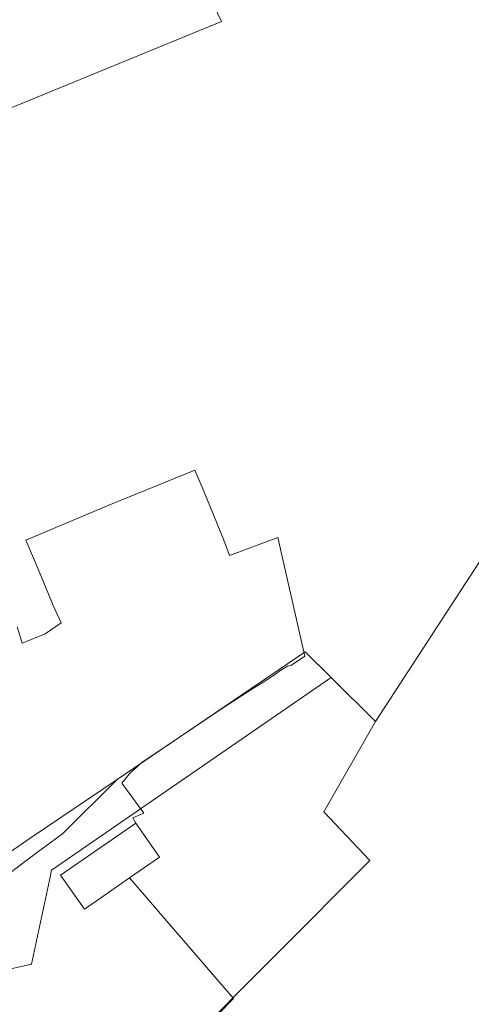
# Model space of a CAD drawing. Header units: metres. Extents: x 163543 to 168130, y 402678 to 405437.
# Tile 159 of 256: x 165099 to 165198, y 403458 to 403675. Entities that reach past the tile are written whole.
import ezdxf

# ---------------------------------------------------------------- set-up
doc = ezdxf.new("R2010")
doc.units = ezdxf.units.M
doc.layers.add('X-CA190022.004-UO-ARC_Arcering$0$N-GV-GR-GRAS-A-200 GRASMENGSEL M1', color=62, linetype='Continuous', lineweight=18, transparency=0.5)
for name, color, linetype, lineweight in [('X-CA190022.004-UO-BGT_Ondergrond$0$GE_260_OSHOVERIGESCHEIDING_Lijn_GEM', 253, 'Continuous', 9), ('X-CA190022.004-UO-BGT_Ondergrond$0$GE_261_OSHHek_Lijn_GEM', 253, 'X-CA190022.004-UO-BGT_Ondergrond$0$Hekwerk', 9), ('X-CA190022.004-UO-BGT_Ondergrond$0$GE_401_OTDErf_Vlak_GEM', 253, 'Continuous', 9), ('X-CA190022.004-UO-BGT_Ondergrond$0$GE_471_BTDBouwland_Vlak_GEM', 253, 'Continuous', 9), ('X-CA190022.004-UO-KAD_Percelen$0$B-WE-KG-GRENS_PERCEEL-GV', 150, 'Continuous', 9)]:
    doc.layers.add(name, color=color, linetype=linetype, lineweight=lineweight)
doc.linetypes.add('X-CA190022.004-UO-BGT_Ondergrond$0$Hekwerk', pattern='A,5,-1.5,[2,dgnlstyle-Veghel.shx,S=0.007937,R=0,X=0,Y=0],-1.5', length=8)

msp = doc.modelspace()

# ---------------------------------------------------------------- hatches: boundary and pattern name
at = {"layer": 'X-CA190022.004-UO-ARC_Arcering$0$N-GV-GR-GRAS-A-200 GRASMENGSEL M1'}
h = msp.add_hatch(dxfattribs=at)
h.set_pattern_fill('AGR-GRAS_02-SO', color=256, scale=0.1, pattern_type=2)
h.set_pattern_definition([(0, (0, 0), (1, 1), [0.25, -0.75]), (0, (0.55, 0.6), (1, 1), [0.25, -0.75]), (90, (0.1, 0.35), (-1, 1), [0.25, -0.75]), (90, (0.5, 0.7), (-1, 1), [0.25, -0.75]), (45, (0.2, 0.7), (0, 1), [0.25, -1.164213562]), (135, (0.55, 0), (-1, 0), [0.25, -1.164213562]), (26.5650512, (0.25, 0.3), (1, 4e-10), [0.25, -1.986067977]), (26.5650512, (0.7, 0.8), (1, 4e-10), [0.25, -1.986067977]), (63.43494882, (0.7, 0), (5e-11, 1), [0.25, -1.986067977]), (63.43494882, (0.25, 0.45), (5e-11, 1), [0.25, -1.986067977]), (63.43494882, (0.6, 0.2), (5e-11, 1), [0.25, -1.986067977]), (116.5650512, (0, 0.55), (-4e-10, 1), [0.25, -1.986067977]), (153.43494882, (0.2, 0.15), (-1, 5e-11), [0.25, -1.986067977])])
h.paths.add_polyline_path([(165052.178, 403690.365), (165120.562, 403723.337), (165177.912, 403750.66, -0.0276279), (165180.67, 403751.792), (165185.737, 403753.551), (165185.423, 403754.457), (165180.178, 403753.209, 0.0276279), (165177.266, 403752.014), (165119.914, 403724.69), (165051.526, 403691.716), (164927.835, 403632.076), (164894.694, 403616.096), (164821.894, 403580.995, 0.1361887), (164810.434, 403570.944, -0.0435167), (164808.123, 403568.009), (164809.216, 403566.982, 0.0435167), (164811.688, 403570.122, -0.1361887), (164822.545, 403579.644), (164895.346, 403614.745), (164928.487, 403630.725)])

# ---------------------------------------------------------------- linework, layer by layer
at = {"layer": 'X-CA190022.004-UO-BGT_Ondergrond$0$GE_260_OSHOVERIGESCHEIDING_Lijn_GEM'}
for p, q in [((165137.41, 403575.762), (165118.439, 403568.037)), ((165139.341, 403571.132), (165137.41, 403575.762)), ((165143.786, 403560.337), (165139.341, 403571.132)), ((165118.439, 403568.037), (165100.183, 403560.364)), ((165100.183, 403560.364), (165103.12, 403553.432)), ((165144.985, 403556.963), (165143.786, 403560.337)), ((165103.12, 403553.432), (165106.189, 403545.97)), ((165106.189, 403545.97), (165107.962, 403542.134))]:
    msp.add_line(p, q, dxfattribs=at)
at = {"layer": 'X-CA190022.004-UO-BGT_Ondergrond$0$GE_261_OSHHek_Lijn_GEM'}
for p, q in [((165099.389, 403537.715), (165098.264, 403541.273)), ((165104.416, 403539.726), (165099.389, 403537.715))]:
    msp.add_line(p, q, dxfattribs=at)
at = {"layer": 'X-CA190022.004-UO-BGT_Ondergrond$0$GE_401_OTDErf_Vlak_GEM', "flags": 128}
for points in [[(165098.264, 403541.273), (165099.389, 403537.715), (165104.416, 403539.726), (165107.962, 403542.134), (165106.189, 403545.97), (165103.12, 403553.432), (165100.183, 403560.364), (165118.439, 403568.037), (165137.41, 403575.762), (165139.341, 403571.132), (165143.786, 403560.337), (165144.985, 403556.963), (165155.653, 403560.978), (165161.618, 403534.825), (165158.652, 403532.854), (165157.754, 403532.638), (165156.325, 403531.733), (165154.897, 403530.685), (165151.965, 403528.804), (165149.928, 403527.587), (165143.472, 403523.407), (165131.063, 403514.993), (165125.745, 403511.394), (165123.919, 403509.834), (165123.311, 403509.278), (165121.273, 403506.897), (165123.368, 403504.048), (165126.118, 403500.293), (165123.764, 403499.265), (165124.364, 403498.045)], [(165124.364, 403498.045), (165107.775, 403486.589), (165113.087, 403479.102), (165115.254, 403480.611), (165123.01, 403486.014), (165145.918, 403459.491), (165135.751, 403449.129)]]:
    msp.add_lwpolyline(points, dxfattribs=at)
at = {"layer": 'X-CA190022.004-UO-BGT_Ondergrond$0$GE_471_BTDBouwland_Vlak_GEM', "flags": 128}
msp.add_lwpolyline([(165135.751, 403449.129), (165145.918, 403459.491), (165123.01, 403486.014), (165129.573, 403490.585), (165124.364, 403498.045), (165123.764, 403499.265), (165126.118, 403500.293), (165123.368, 403504.048), (165121.273, 403506.897), (165123.311, 403509.278), (165123.919, 403509.834), (165125.745, 403511.394), (165131.063, 403514.993), (165143.472, 403523.407), (165149.928, 403527.587), (165151.965, 403528.804), (165154.897, 403530.685), (165156.325, 403531.733), (165157.754, 403532.638), (165158.652, 403532.854), (165161.618, 403534.825), (165155.653, 403560.978), (165144.985, 403556.963), (165143.786, 403560.337), (165139.341, 403571.132), (165137.41, 403575.762), (165118.439, 403568.037), (165100.183, 403560.364), (165103.12, 403553.432), (165106.189, 403545.97), (165107.962, 403542.134), (165104.416, 403539.726), (165099.389, 403537.715), (165098.264, 403541.273)], dxfattribs=at)
at = {"layer": 'X-CA190022.004-UO-KAD_Percelen$0$B-WE-KG-GRENS_PERCEEL-GV', "flags": 128}
for points in [[(164926.596, 403575.181), (164956.674, 403597.762), (164983.837, 403618.158), (165024.268, 403644.292), (165029.575, 403636.338), (165042.922, 403613.242), (165047.973, 403607.105), (165050.481, 403607.781), (165052.972, 403608.453), (165051.478, 403636.914), (165143.28, 403674.542), (165130.463, 403701.225), (165123.49, 403718.122), (164900.08, 403610.457)], [(165113.745, 403427.48), (165118.817, 403422.343), (165168.002, 403372.518), (165168.746, 403373.423), (165229.14, 403448.743), (165210.985, 403462.361), (165240.754, 403511.763), (165247.437, 403522.466), (165245.547, 403527.831), (165239.562, 403545.827), (165233.871, 403563.926), (165228.435, 403582.329), (165225.104, 403594.141), (165177.151, 403520.417), (165165.792, 403500.533), (165175.919, 403489.861)], [(165120.261, 403507.713), (165108.35, 403495.823), (165102.769, 403491.646), (165095.344, 403486.09), (165092.368, 403484.543), (165088.494, 403482.531), (165070.158, 403473.003), (165067.477, 403471.609), (165044.048, 403458.692), (165064.617, 403399.945), (165068.164, 403389.796), (165105.192, 403427.765), (165103.041, 403437.672), (165102.954, 403438.076), (165094.652, 403443.812), (165086.772, 403447.918), (165084.299, 403459.045), (165083.974, 403460.509), (165087.113, 403463.797), (165101.402, 403466.994), (165105.398, 403485.54), (165105.864, 403487.7), (165167.352, 403530.164), (165161.677, 403535.81)], [(165070.247, 403383.838), (165105.055, 403418.761), (165113.745, 403427.48), (165175.919, 403489.861), (165165.792, 403500.533), (165177.151, 403520.417), (165167.352, 403530.164), (165105.864, 403487.7), (165105.398, 403485.54), (165101.402, 403466.994), (165087.113, 403463.797), (165083.974, 403460.509), (165084.299, 403459.045), (165086.772, 403447.918), (165094.652, 403443.812), (165102.954, 403438.076), (165103.041, 403437.672), (165105.192, 403427.765), (165068.164, 403389.796)], [(165067.477, 403471.609), (165070.158, 403473.003), (165088.494, 403482.531), (165092.368, 403484.543), (165095.344, 403486.09), (165102.769, 403491.646), (165108.35, 403495.823), (165120.261, 403507.713), (165101.369, 403494.896)]]:
    msp.add_lwpolyline(points, close=True, dxfattribs=at)
for points in [[(165130.463, 403701.225), (165143.28, 403674.542), (165051.478, 403636.914)], [(165067.477, 403471.609), (165101.369, 403494.896), (165120.261, 403507.713), (165161.677, 403535.81), (165167.352, 403530.164), (165177.151, 403520.417), (165225.104, 403594.141)]]:
    msp.add_lwpolyline(points, dxfattribs=at)

doc.saveas('drawing.dxf')
